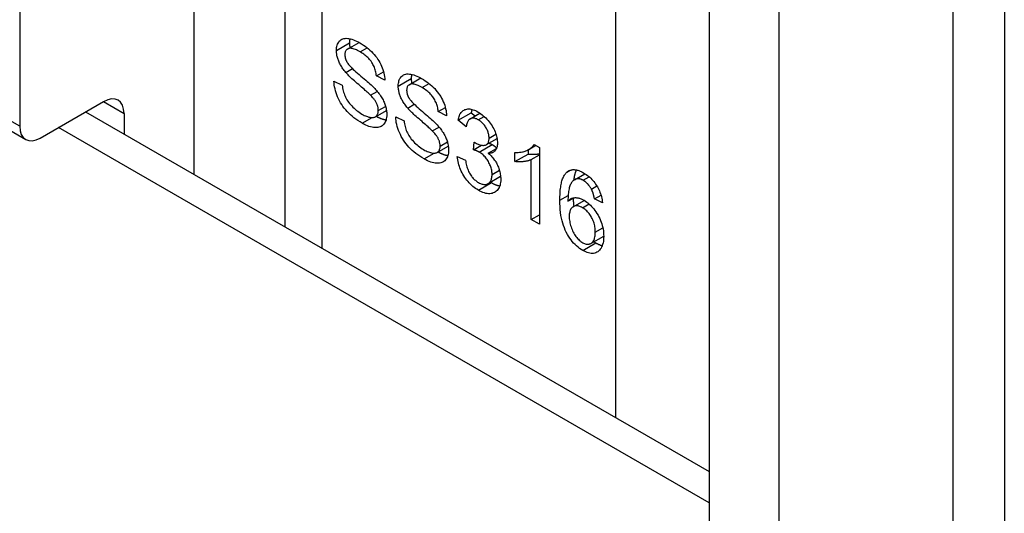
# Model space of a CAD drawing. Header units: inches. Extents: x 481 to 566.6, y 187.4 to 263.9.
# Tile 129 of 132: x 565.6 to 566.6, y 218.9 to 219.4. Entities that reach past the tile are written whole.
import ezdxf

# ---------------------------------------------------------------- set-up
doc = ezdxf.new("R2010")
doc.units = ezdxf.units.IN
doc.header["$MEASUREMENT"] = 0
doc.layers.add('Visible Edges(ANSI)', color=7, linetype='Continuous', lineweight=25)
doc.layers.add('Visible Tangent Edges(ANSI)', color=7, linetype='Continuous', lineweight=25)

msp = doc.modelspace()

# ---------------------------------------------------------------- linework, layer by layer
at = {"layer": 'Visible Edges(ANSI)'}
for p, q in [((565.8506, 220.1836), (565.8506, 219.1852)), ((565.5678, 220.0584), (565.5678, 219.2925)), ((566.618, 219.902), (566.618, 217.8608)), ((566.3032, 219.6338), (566.3032, 218.8679)), ((566.3774, 219.591), (566.3774, 218.8251)), ((565.9174, 219.375), (565.9298, 219.3821)), ((565.9156, 219.35), (565.9227, 219.3541)), ((565.9482, 219.3463), (565.9559, 219.3507)), ((565.903, 219.3408), (565.9118, 219.3366)), ((565.9572, 219.3419), (565.9482, 219.3463)), ((565.9833, 219.3369), (565.9957, 219.3441)), ((565.942, 219.3257), (565.9491, 219.3298)), ((565.5, 219.3212), (565.5742, 219.2783)), ((565.5897, 219.2799), (565.6572, 219.3189)), ((565.6381, 219.3078), (566.3032, 218.9239)), ((565.9472, 219.3027), (565.959, 219.3095)), ((565.9816, 219.312), (565.9886, 219.3161)), ((566.0142, 219.3082), (566.0218, 219.3126)), ((566.0231, 219.3038), (566.0142, 219.3082)), ((565.6792, 219.3062), (565.6792, 219.2842)), ((565.9689, 219.3027), (565.9777, 219.2985)), ((566.0354, 219.2989), (566.0493, 219.3069)), ((566.0441, 219.2921), (566.0354, 219.2989)), ((566.0482, 219.3005), (566.0586, 219.3065)), ((566.0493, 219.3069), (566.0535, 219.3036)), ((566.0079, 219.2876), (566.0151, 219.2917)), ((566.0517, 219.2674), (566.0526, 219.2756)), ((566.0656, 219.2729), (566.0769, 219.2794)), ((566.0132, 219.2646), (566.0249, 219.2714)), ((566.0517, 219.2674), (566.0602, 219.2723)), ((566.0676, 219.2637), (566.0763, 219.2687)), ((566.11, 219.2673), (566.11, 219.2629)), ((566.1108, 219.2678), (566.1183, 219.2722)), ((566.1165, 219.2732), (566.1221, 219.27)), ((566.1221, 219.27), (566.1221, 219.188)), ((566.0345, 219.2602), (566.0432, 219.2565)), ((566.096, 219.2548), (566.096, 219.2645)), ((566.096, 219.2548), (566.11, 219.2629)), ((566.1134, 219.2569), (566.1221, 219.2619)), ((566.1134, 219.193), (566.1134, 219.2569)), ((566.0673, 219.2314), (566.0807, 219.2391)), ((566.1596, 219.2355), (566.1706, 219.2419)), ((566.1615, 219.2363), (566.1709, 219.2417)), ((566.1775, 219.2255), (566.1834, 219.2288)), ((566.1526, 219.2125), (566.159, 219.2162)), ((566.1582, 219.2066), (566.1699, 219.2134)), ((566.1808, 219.2149), (566.1878, 219.2189)), ((566.1894, 219.2107), (566.1808, 219.2149)), ((566.1134, 219.193), (566.1221, 219.1981)), ((566.1221, 219.188), (566.1134, 219.193)), ((566.1771, 219.1674), (566.1907, 219.1752))]:
    msp.add_line(p, q, dxfattribs=at)
at = {"layer": 'Visible Edges(ANSI)', "flags": 128}
for points in [[(565.9056, 219.3736), (565.9057, 219.3751), (565.9058, 219.3765), (565.906, 219.3778), (565.9064, 219.3791), (565.9068, 219.3803), (565.9073, 219.3814), (565.908, 219.3824), (565.9087, 219.3834), (565.9095, 219.3842), (565.9104, 219.3849), (565.9113, 219.3855), (565.9124, 219.3859), (565.9136, 219.3862), (565.9148, 219.3864), (565.9161, 219.3865), (565.9176, 219.3864), (565.919, 219.3862), (565.9206, 219.3859), (565.9221, 219.3855), (565.9237, 219.3849), (565.9254, 219.3843), (565.9271, 219.3835), (565.9288, 219.3827), (565.9306, 219.3817)], [(565.92, 219.386), (565.92, 219.3858), (565.9199, 219.3857), (565.9199, 219.3855), (565.9199, 219.3853), (565.9198, 219.3851), (565.9198, 219.385), (565.9198, 219.3848), (565.9197, 219.3846), (565.9197, 219.3844), (565.9197, 219.3843), (565.9197, 219.3841), (565.9197, 219.3839), (565.9196, 219.3837), (565.9196, 219.3835), (565.9196, 219.3833), (565.9196, 219.3831), (565.9196, 219.383), (565.9196, 219.3828), (565.9196, 219.3826), (565.9196, 219.3824), (565.9195, 219.3822), (565.9195, 219.382), (565.9195, 219.3818), (565.9195, 219.3816)], [(565.9195, 219.3816), (565.9195, 219.3814), (565.9195, 219.3812), (565.9195, 219.381), (565.9196, 219.3807), (565.9196, 219.3805), (565.9196, 219.3803), (565.9196, 219.3801), (565.9196, 219.3799), (565.9196, 219.3797), (565.9196, 219.3795), (565.9196, 219.3793), (565.9197, 219.3791), (565.9197, 219.3789), (565.9197, 219.3786), (565.9197, 219.3784), (565.9198, 219.3782), (565.9198, 219.378), (565.9198, 219.3778), (565.9198, 219.3776), (565.9199, 219.3774), (565.9199, 219.3771), (565.92, 219.3769), (565.92, 219.3767), (565.92, 219.3765)], [(565.9306, 219.3817), (565.9325, 219.3805), (565.9344, 219.3793), (565.9362, 219.378), (565.938, 219.3767), (565.9397, 219.3753), (565.9413, 219.3738), (565.9429, 219.3723), (565.9445, 219.3707), (565.9459, 219.3691), (565.9473, 219.3675), (565.9486, 219.3658), (565.9498, 219.364), (565.9509, 219.3623), (565.9519, 219.3605), (565.9529, 219.3586), (565.9537, 219.3568), (565.9545, 219.3549), (565.9552, 219.353), (565.9557, 219.3511), (565.9562, 219.3493), (565.9566, 219.3474), (565.9569, 219.3456), (565.9571, 219.3437), (565.9572, 219.3419)], [(565.9156, 219.35), (565.9148, 219.351), (565.914, 219.352), (565.9133, 219.353), (565.9126, 219.354), (565.9119, 219.355), (565.9112, 219.356), (565.9106, 219.357), (565.91, 219.358), (565.9095, 219.359), (565.909, 219.36), (565.9085, 219.361), (565.9081, 219.362), (565.9077, 219.363), (565.9073, 219.364), (565.907, 219.3649), (565.9067, 219.3659), (565.9065, 219.3669), (565.9062, 219.3679), (565.906, 219.3688), (565.9059, 219.3698), (565.9058, 219.3707), (565.9057, 219.3717), (565.9056, 219.3726), (565.9056, 219.3736)], [(565.9309, 219.3719), (565.9296, 219.3727), (565.9282, 219.3734), (565.927, 219.374), (565.9258, 219.3745), (565.9247, 219.3749), (565.9236, 219.3753), (565.9226, 219.3755), (565.9216, 219.3757), (565.9208, 219.3758), (565.92, 219.3758), (565.9192, 219.3757), (565.9185, 219.3755), (565.9179, 219.3752), (565.9173, 219.3749), (565.9168, 219.3746), (565.9164, 219.3742), (565.9159, 219.3737), (565.9156, 219.3732), (565.9153, 219.3727), (565.9151, 219.3721), (565.9149, 219.3714), (565.9147, 219.3707), (565.9146, 219.3699), (565.9146, 219.3691)], [(565.9482, 219.3463), (565.9481, 219.3476), (565.9479, 219.3489), (565.9477, 219.3502), (565.9474, 219.3515), (565.9471, 219.3528), (565.9467, 219.354), (565.9462, 219.3552), (565.9458, 219.3564), (565.9452, 219.3575), (565.9446, 219.3586), (565.944, 219.3597), (565.9433, 219.3608), (565.9426, 219.3619), (565.9418, 219.3629), (565.941, 219.3639), (565.9401, 219.3649), (565.9391, 219.3659), (565.9381, 219.3668), (565.9371, 219.3677), (565.936, 219.3686), (565.9348, 219.3695), (565.9336, 219.3703), (565.9323, 219.3711), (565.9309, 219.3719)], [(565.9146, 219.3691), (565.9146, 219.3687), (565.9146, 219.3684), (565.9147, 219.368), (565.9147, 219.3676), (565.9147, 219.3673), (565.9148, 219.3669), (565.9149, 219.3665), (565.9149, 219.3662), (565.915, 219.3658), (565.9151, 219.3654), (565.9152, 219.365), (565.9153, 219.3647), (565.9154, 219.3643), (565.9156, 219.3639), (565.9157, 219.3636), (565.9158, 219.3632), (565.916, 219.3628), (565.9162, 219.3625), (565.9163, 219.3621), (565.9165, 219.3617), (565.9167, 219.3613), (565.9169, 219.361), (565.9171, 219.3606), (565.9174, 219.3602)], [(565.9174, 219.3602), (565.9179, 219.3595), (565.9185, 219.3586), (565.9193, 219.3577), (565.9202, 219.3567), (565.9212, 219.3557), (565.9223, 219.3545), (565.9235, 219.3533), (565.9249, 219.3521), (565.9264, 219.3507), (565.928, 219.3493), (565.9297, 219.3478), (565.9316, 219.3462), (565.9334, 219.3447), (565.9352, 219.3432), (565.9368, 219.3418), (565.9384, 219.3404), (565.9399, 219.3391), (565.9412, 219.3379), (565.9425, 219.3367), (565.9436, 219.3356), (565.9447, 219.3346), (565.9457, 219.3337), (565.9465, 219.3328), (565.9473, 219.3319)], [(565.942, 219.3257), (565.9415, 219.3262), (565.9409, 219.3268), (565.9401, 219.3275), (565.9393, 219.3282), (565.9384, 219.3291), (565.9374, 219.33), (565.9363, 219.3309), (565.9351, 219.332), (565.9338, 219.3331), (565.9324, 219.3343), (565.9309, 219.3356), (565.9294, 219.337), (565.9278, 219.3383), (565.9263, 219.3397), (565.9248, 219.3409), (565.9235, 219.3421), (565.9222, 219.3433), (565.921, 219.3444), (565.9199, 219.3455), (565.9189, 219.3465), (565.918, 219.3474), (565.9171, 219.3484), (565.9163, 219.3492), (565.9156, 219.35)], [(565.9332, 219.2957), (565.9308, 219.2971), (565.9285, 219.2986), (565.9264, 219.3001), (565.9243, 219.3016), (565.9223, 219.3032), (565.9205, 219.3049), (565.9187, 219.3065), (565.917, 219.3083), (565.9155, 219.31), (565.914, 219.3119), (565.9126, 219.3137), (565.9113, 219.3156), (565.91, 219.3176), (565.9089, 219.3196), (565.9079, 219.3217), (565.9069, 219.3238), (565.906, 219.326), (565.9053, 219.3281), (565.9046, 219.3303), (565.9041, 219.3324), (565.9036, 219.3345), (565.9033, 219.3366), (565.9031, 219.3387), (565.903, 219.3408)], [(565.9715, 219.3355), (565.9716, 219.337), (565.9717, 219.3384), (565.972, 219.3398), (565.9723, 219.3411), (565.9727, 219.3422), (565.9732, 219.3434), (565.9739, 219.3444), (565.9746, 219.3453), (565.9754, 219.3461), (565.9763, 219.3468), (565.9773, 219.3474), (565.9783, 219.3479), (565.9795, 219.3482), (565.9807, 219.3484), (565.9821, 219.3484), (565.9835, 219.3483), (565.985, 219.3481), (565.9865, 219.3478), (565.988, 219.3474), (565.9896, 219.3469), (565.9913, 219.3462), (565.993, 219.3455), (565.9947, 219.3446), (565.9965, 219.3436)], [(565.9859, 219.3479), (565.9859, 219.3478), (565.9858, 219.3476), (565.9858, 219.3474), (565.9858, 219.3473), (565.9857, 219.3471), (565.9857, 219.3469), (565.9857, 219.3467), (565.9857, 219.3466), (565.9856, 219.3464), (565.9856, 219.3462), (565.9856, 219.346), (565.9856, 219.3458), (565.9855, 219.3457), (565.9855, 219.3455), (565.9855, 219.3453), (565.9855, 219.3451), (565.9855, 219.3449), (565.9855, 219.3447), (565.9855, 219.3445), (565.9855, 219.3443), (565.9855, 219.3441), (565.9855, 219.3439), (565.9855, 219.3437), (565.9855, 219.3435)], [(565.9855, 219.3435), (565.9855, 219.3433), (565.9855, 219.3431), (565.9855, 219.3429), (565.9855, 219.3427), (565.9855, 219.3425), (565.9855, 219.3423), (565.9855, 219.3421), (565.9855, 219.3419), (565.9855, 219.3416), (565.9855, 219.3414), (565.9856, 219.3412), (565.9856, 219.341), (565.9856, 219.3408), (565.9856, 219.3406), (565.9856, 219.3404), (565.9857, 219.3402), (565.9857, 219.3399), (565.9857, 219.3397), (565.9858, 219.3395), (565.9858, 219.3393), (565.9858, 219.3391), (565.9859, 219.3389), (565.9859, 219.3387), (565.9859, 219.3384)], [(565.9965, 219.3436), (565.9984, 219.3425), (566.0003, 219.3412), (566.0021, 219.3399), (566.0039, 219.3386), (566.0056, 219.3372), (566.0072, 219.3358), (566.0088, 219.3342), (566.0104, 219.3327), (566.0118, 219.3311), (566.0132, 219.3294), (566.0145, 219.3277), (566.0157, 219.326), (566.0168, 219.3242), (566.0178, 219.3224), (566.0188, 219.3206), (566.0196, 219.3187), (566.0204, 219.3168), (566.0211, 219.3149), (566.0217, 219.3131), (566.0221, 219.3112), (566.0225, 219.3094), (566.0228, 219.3075), (566.023, 219.3057), (566.0231, 219.3038)], [(565.9118, 219.3366), (565.912, 219.3349), (565.9122, 219.3334), (565.9125, 219.3318), (565.9129, 219.3303), (565.9133, 219.3289), (565.9137, 219.3275), (565.9142, 219.3261), (565.9148, 219.3248), (565.9154, 219.3235), (565.9161, 219.3222), (565.9168, 219.3208), (565.9177, 219.3195), (565.9186, 219.3182), (565.9196, 219.3169), (565.9207, 219.3156), (565.9219, 219.3143), (565.9231, 219.313), (565.9244, 219.3118), (565.9257, 219.3107), (565.927, 219.3095), (565.9284, 219.3085), (565.9298, 219.3075), (565.9312, 219.3065), (565.9327, 219.3056)], [(565.9473, 219.3319), (565.9483, 219.3308), (565.9492, 219.3297), (565.9502, 219.3285), (565.951, 219.3274), (565.9518, 219.3263), (565.9526, 219.3251), (565.9534, 219.324), (565.954, 219.3229), (565.9547, 219.3217), (565.9553, 219.3206), (565.9558, 219.3195), (565.9564, 219.3184), (565.9568, 219.3172), (565.9573, 219.3161), (565.9576, 219.315), (565.958, 219.3139), (565.9583, 219.3128), (565.9586, 219.3117), (565.9588, 219.3106), (565.959, 219.3095), (565.9591, 219.3084), (565.9592, 219.3073), (565.9593, 219.3062), (565.9593, 219.3051)], [(565.9816, 219.312), (565.9807, 219.313), (565.9799, 219.314), (565.9792, 219.315), (565.9785, 219.316), (565.9778, 219.3169), (565.9771, 219.3179), (565.9765, 219.3189), (565.976, 219.3199), (565.9754, 219.3209), (565.9749, 219.3219), (565.9744, 219.3229), (565.974, 219.3239), (565.9736, 219.3249), (565.9733, 219.3259), (565.9729, 219.3269), (565.9726, 219.3279), (565.9724, 219.3288), (565.9722, 219.3298), (565.972, 219.3308), (565.9718, 219.3317), (565.9717, 219.3327), (565.9716, 219.3336), (565.9715, 219.3346), (565.9715, 219.3355)], [(565.9969, 219.3339), (565.9955, 219.3347), (565.9942, 219.3353), (565.9929, 219.3359), (565.9917, 219.3365), (565.9906, 219.3369), (565.9895, 219.3372), (565.9885, 219.3375), (565.9876, 219.3376), (565.9867, 219.3377), (565.9859, 219.3377), (565.9851, 219.3376), (565.9844, 219.3374), (565.9838, 219.3372), (565.9832, 219.3369), (565.9827, 219.3365), (565.9823, 219.3361), (565.9819, 219.3357), (565.9815, 219.3352), (565.9812, 219.3346), (565.981, 219.334), (565.9808, 219.3333), (565.9806, 219.3326), (565.9806, 219.3319), (565.9805, 219.331)], [(565.9805, 219.331), (565.9805, 219.3307), (565.9806, 219.3303), (565.9806, 219.3299), (565.9806, 219.3296), (565.9807, 219.3292), (565.9807, 219.3288), (565.9808, 219.3285), (565.9808, 219.3281), (565.9809, 219.3277), (565.981, 219.3274), (565.9811, 219.327), (565.9812, 219.3266), (565.9813, 219.3262), (565.9815, 219.3259), (565.9816, 219.3255), (565.9818, 219.3251), (565.9819, 219.3248), (565.9821, 219.3244), (565.9823, 219.324), (565.9824, 219.3237), (565.9826, 219.3233), (565.9828, 219.3229), (565.9831, 219.3225), (565.9833, 219.3222)], [(566.0142, 219.3082), (566.014, 219.3096), (566.0138, 219.3109), (566.0136, 219.3122), (566.0133, 219.3135), (566.013, 219.3147), (566.0126, 219.3159), (566.0122, 219.3171), (566.0117, 219.3183), (566.0111, 219.3195), (566.0106, 219.3206), (566.0099, 219.3217), (566.0093, 219.3228), (566.0085, 219.3238), (566.0077, 219.3248), (566.0069, 219.3259), (566.006, 219.3268), (566.0051, 219.3278), (566.0041, 219.3287), (566.003, 219.3296), (566.0019, 219.3305), (566.0007, 219.3314), (565.9995, 219.3323), (565.9982, 219.3331), (565.9969, 219.3339)], [(565.9503, 219.3094), (565.9503, 219.31), (565.9502, 219.3106), (565.9502, 219.3113), (565.9501, 219.3119), (565.95, 219.3126), (565.9498, 219.3132), (565.9496, 219.3139), (565.9494, 219.3146), (565.9492, 219.3152), (565.949, 219.3159), (565.9487, 219.3165), (565.9484, 219.3172), (565.948, 219.3178), (565.9477, 219.3185), (565.9473, 219.3192), (565.9468, 219.3199), (565.9463, 219.3206), (565.9458, 219.3213), (565.9453, 219.322), (565.9447, 219.3227), (565.9441, 219.3234), (565.9434, 219.3242), (565.9427, 219.3249), (565.942, 219.3257)], [(565.9833, 219.3222), (565.9838, 219.3214), (565.9844, 219.3206), (565.9852, 219.3197), (565.9861, 219.3187), (565.9871, 219.3176), (565.9882, 219.3165), (565.9895, 219.3153), (565.9908, 219.314), (565.9923, 219.3127), (565.9939, 219.3112), (565.9956, 219.3098), (565.9975, 219.3082), (565.9993, 219.3066), (566.0011, 219.3051), (566.0028, 219.3037), (566.0043, 219.3023), (566.0058, 219.301), (566.0071, 219.2998), (566.0084, 219.2987), (566.0096, 219.2976), (566.0106, 219.2965), (566.0116, 219.2956), (566.0124, 219.2947), (566.0132, 219.2939)], [(565.9327, 219.3056), (565.934, 219.3049), (565.9353, 219.3042), (565.9366, 219.3037), (565.9378, 219.3032), (565.9389, 219.3028), (565.94, 219.3024), (565.9411, 219.3022), (565.9422, 219.302), (565.9432, 219.3019), (565.9441, 219.3019), (565.945, 219.302), (565.9458, 219.3021), (565.9465, 219.3023), (565.9472, 219.3026), (565.9478, 219.303), (565.9483, 219.3035), (565.9488, 219.304), (565.9492, 219.3046), (565.9495, 219.3053), (565.9498, 219.306), (565.95, 219.3068), (565.9502, 219.3076), (565.9503, 219.3084), (565.9503, 219.3094)], [(566.0079, 219.2876), (566.0074, 219.2881), (566.0068, 219.2887), (566.0061, 219.2894), (566.0052, 219.2902), (566.0043, 219.291), (566.0033, 219.2919), (566.0022, 219.2929), (566.001, 219.2939), (565.9997, 219.2951), (565.9983, 219.2963), (565.9969, 219.2976), (565.9953, 219.2989), (565.9937, 219.3003), (565.9922, 219.3016), (565.9907, 219.3029), (565.9894, 219.3041), (565.9881, 219.3052), (565.987, 219.3064), (565.9859, 219.3074), (565.9848, 219.3084), (565.9839, 219.3094), (565.983, 219.3103), (565.9823, 219.3112), (565.9816, 219.312)], [(566.0354, 219.2989), (566.0357, 219.3003), (566.036, 219.3017), (566.0365, 219.303), (566.0369, 219.3042), (566.0374, 219.3053), (566.038, 219.3063), (566.0387, 219.3072), (566.0393, 219.308), (566.0401, 219.3087), (566.0409, 219.3094), (566.0417, 219.3099), (566.0426, 219.3103), (566.0436, 219.3106), (566.0446, 219.3109), (566.0456, 219.311), (566.0467, 219.311), (566.0478, 219.311), (566.049, 219.3108), (566.0502, 219.3105), (566.0514, 219.3102), (566.0527, 219.3097), (566.054, 219.3092), (566.0553, 219.3085), (566.0567, 219.3077)], [(566.0502, 219.3105), (566.0502, 219.3104), (566.0501, 219.3103), (566.0501, 219.3101), (566.05, 219.31), (566.05, 219.3098), (566.0499, 219.3097), (566.0499, 219.3095), (566.0499, 219.3094), (566.0498, 219.3092), (566.0498, 219.3091), (566.0498, 219.309), (566.0497, 219.3088), (566.0497, 219.3086), (566.0496, 219.3085), (566.0496, 219.3083), (566.0496, 219.3082), (566.0495, 219.308), (566.0495, 219.3079), (566.0495, 219.3077), (566.0494, 219.3076), (566.0494, 219.3074), (566.0494, 219.3072), (566.0493, 219.3071), (566.0493, 219.3069)], [(566.0567, 219.3077), (566.0581, 219.3069), (566.0595, 219.3059), (566.0609, 219.3049), (566.0622, 219.3038), (566.0635, 219.3027), (566.0648, 219.3014), (566.0661, 219.3001), (566.0673, 219.2987), (566.0685, 219.2973), (566.0696, 219.2958), (566.0707, 219.2944), (566.0716, 219.2929), (566.0725, 219.2913), (566.0734, 219.2898), (566.0741, 219.2882), (566.0748, 219.2866), (566.0754, 219.285), (566.0759, 219.2834), (566.0764, 219.2819), (566.0767, 219.2804), (566.077, 219.2789), (566.0772, 219.2775), (566.0773, 219.276), (566.0774, 219.2746)], [(565.9593, 219.3051), (565.9592, 219.3035), (565.9591, 219.302), (565.9588, 219.3006), (565.9585, 219.2992), (565.958, 219.298), (565.9575, 219.2968), (565.9568, 219.2957), (565.9561, 219.2947), (565.9552, 219.2938), (565.9543, 219.293), (565.9532, 219.2923), (565.9521, 219.2918), (565.9509, 219.2914), (565.9496, 219.2912), (565.9482, 219.2911), (565.9468, 219.2911), (565.9452, 219.2912), (565.9436, 219.2915), (565.942, 219.2919), (565.9403, 219.2924), (565.9386, 219.293), (565.9368, 219.2938), (565.935, 219.2947), (565.9332, 219.2957)], [(565.9481, 219.3032), (565.9486, 219.3029), (565.949, 219.3027), (565.9495, 219.3024), (565.95, 219.3022), (565.9504, 219.302), (565.9509, 219.3018), (565.9513, 219.3016), (565.9518, 219.3014), (565.9522, 219.3012), (565.9527, 219.301), (565.9531, 219.3008), (565.9535, 219.3007), (565.954, 219.3005), (565.9544, 219.3004), (565.9548, 219.3002), (565.9552, 219.3001), (565.9557, 219.3), (565.9561, 219.2999), (565.9565, 219.2998), (565.9569, 219.2997), (565.9573, 219.2996), (565.9577, 219.2995), (565.9581, 219.2994), (565.9585, 219.2993)], [(565.9991, 219.2577), (565.9967, 219.2591), (565.9944, 219.2605), (565.9923, 219.262), (565.9902, 219.2636), (565.9883, 219.2652), (565.9864, 219.2668), (565.9846, 219.2685), (565.983, 219.2702), (565.9814, 219.272), (565.9799, 219.2738), (565.9785, 219.2757), (565.9772, 219.2776), (565.976, 219.2796), (565.9748, 219.2816), (565.9738, 219.2837), (565.9728, 219.2858), (565.9719, 219.2879), (565.9712, 219.2901), (565.9705, 219.2922), (565.97, 219.2943), (565.9695, 219.2964), (565.9692, 219.2985), (565.969, 219.3006), (565.9689, 219.3027)], [(565.9777, 219.2985), (565.9779, 219.2969), (565.9782, 219.2953), (565.9784, 219.2938), (565.9788, 219.2923), (565.9792, 219.2908), (565.9796, 219.2894), (565.9801, 219.2881), (565.9807, 219.2867), (565.9813, 219.2854), (565.982, 219.2841), (565.9827, 219.2828), (565.9836, 219.2815), (565.9845, 219.2802), (565.9855, 219.2789), (565.9866, 219.2776), (565.9878, 219.2763), (565.989, 219.275), (565.9903, 219.2738), (565.9916, 219.2726), (565.9929, 219.2715), (565.9943, 219.2704), (565.9957, 219.2694), (565.9972, 219.2685), (565.9986, 219.2676)], [(566.0568, 219.2994), (566.056, 219.2999), (566.0552, 219.3003), (566.0544, 219.3006), (566.0537, 219.3009), (566.0529, 219.3011), (566.0522, 219.3012), (566.0515, 219.3013), (566.0508, 219.3013), (566.0502, 219.3012), (566.0496, 219.3011), (566.049, 219.3009), (566.0484, 219.3006), (566.0479, 219.3003), (566.0474, 219.2999), (566.0469, 219.2994), (566.0464, 219.2989), (566.046, 219.2983), (566.0456, 219.2976), (566.0453, 219.2969), (566.045, 219.2961), (566.0447, 219.2952), (566.0445, 219.2942), (566.0443, 219.2932), (566.0441, 219.2921)], [(566.0684, 219.28), (566.0684, 219.2809), (566.0683, 219.2818), (566.0682, 219.2827), (566.0681, 219.2837), (566.0679, 219.2846), (566.0676, 219.2855), (566.0673, 219.2864), (566.067, 219.2873), (566.0666, 219.2883), (566.0662, 219.2892), (566.0657, 219.2901), (566.0652, 219.291), (566.0647, 219.2919), (566.0641, 219.2928), (566.0635, 219.2936), (566.0628, 219.2944), (566.0622, 219.2951), (566.0615, 219.2958), (566.0608, 219.2965), (566.0601, 219.2972), (566.0593, 219.2978), (566.0585, 219.2984), (566.0577, 219.2989), (566.0568, 219.2994)], [(566.0162, 219.2713), (566.0162, 219.2719), (566.0162, 219.2726), (566.0161, 219.2732), (566.016, 219.2739), (566.0159, 219.2745), (566.0157, 219.2752), (566.0156, 219.2758), (566.0154, 219.2765), (566.0151, 219.2772), (566.0149, 219.2778), (566.0146, 219.2785), (566.0143, 219.2791), (566.014, 219.2798), (566.0136, 219.2805), (566.0132, 219.2811), (566.0127, 219.2818), (566.0123, 219.2825), (566.0117, 219.2832), (566.0112, 219.2839), (566.0106, 219.2847), (566.01, 219.2854), (566.0093, 219.2861), (566.0086, 219.2869), (566.0079, 219.2876)], [(566.0132, 219.2939), (566.0142, 219.2928), (566.0152, 219.2916), (566.0161, 219.2905), (566.0169, 219.2893), (566.0178, 219.2882), (566.0185, 219.2871), (566.0193, 219.2859), (566.02, 219.2848), (566.0206, 219.2837), (566.0212, 219.2826), (566.0218, 219.2814), (566.0223, 219.2803), (566.0227, 219.2792), (566.0232, 219.2781), (566.0236, 219.277), (566.0239, 219.2758), (566.0242, 219.2747), (566.0245, 219.2736), (566.0247, 219.2725), (566.0249, 219.2714), (566.025, 219.2703), (566.0251, 219.2692), (566.0252, 219.2681), (566.0252, 219.267)], [(566.0526, 219.2756), (566.0527, 219.2756), (566.0527, 219.2755), (566.0528, 219.2755), (566.0529, 219.2754), (566.053, 219.2754), (566.053, 219.2753), (566.0531, 219.2753), (566.0532, 219.2752), (566.0532, 219.2752), (566.0533, 219.2751), (566.0533, 219.2751), (566.0534, 219.2751), (566.0535, 219.275), (566.0535, 219.275), (566.0536, 219.275), (566.0536, 219.2749), (566.0537, 219.2749), (566.0537, 219.2749), (566.0538, 219.2748), (566.0538, 219.2748), (566.0539, 219.2748), (566.0539, 219.2747), (566.054, 219.2747), (566.054, 219.2747)], [(566.054, 219.2747), (566.0549, 219.2742), (566.0558, 219.2737), (566.0567, 219.2733), (566.0576, 219.273), (566.0584, 219.2727), (566.0593, 219.2725), (566.0601, 219.2723), (566.0609, 219.2722), (566.0617, 219.2721), (566.0625, 219.2721), (566.0632, 219.2722), (566.064, 219.2723), (566.0647, 219.2725), (566.0653, 219.2727), (566.0659, 219.2731), (566.0665, 219.2735), (566.0669, 219.274), (566.0673, 219.2746), (566.0677, 219.2753), (566.0679, 219.2761), (566.0682, 219.2769), (566.0683, 219.2779), (566.0684, 219.2789), (566.0684, 219.28)], [(565.9986, 219.2676), (566, 219.2668), (566.0012, 219.2662), (566.0025, 219.2656), (566.0037, 219.2651), (566.0048, 219.2647), (566.006, 219.2644), (566.0071, 219.2641), (566.0081, 219.2639), (566.0091, 219.2638), (566.01, 219.2638), (566.0109, 219.2639), (566.0117, 219.264), (566.0124, 219.2643), (566.0131, 219.2646), (566.0137, 219.265), (566.0142, 219.2655), (566.0147, 219.266), (566.0151, 219.2666), (566.0154, 219.2672), (566.0157, 219.2679), (566.0159, 219.2687), (566.0161, 219.2695), (566.0162, 219.2704), (566.0162, 219.2713)], [(566.0252, 219.267), (566.0252, 219.2654), (566.025, 219.2639), (566.0248, 219.2625), (566.0244, 219.2612), (566.0239, 219.2599), (566.0234, 219.2587), (566.0227, 219.2576), (566.022, 219.2566), (566.0211, 219.2557), (566.0202, 219.2549), (566.0192, 219.2543), (566.018, 219.2538), (566.0168, 219.2534), (566.0155, 219.2531), (566.0142, 219.253), (566.0127, 219.253), (566.0111, 219.2532), (566.0096, 219.2534), (566.0079, 219.2538), (566.0062, 219.2543), (566.0045, 219.255), (566.0028, 219.2557), (566.0009, 219.2566), (565.9991, 219.2577)], [(566.014, 219.2651), (566.0145, 219.2649), (566.015, 219.2646), (566.0154, 219.2644), (566.0159, 219.2642), (566.0163, 219.2639), (566.0168, 219.2637), (566.0172, 219.2635), (566.0177, 219.2633), (566.0181, 219.2631), (566.0186, 219.263), (566.019, 219.2628), (566.0194, 219.2626), (566.0199, 219.2625), (566.0203, 219.2623), (566.0207, 219.2622), (566.0212, 219.262), (566.0216, 219.2619), (566.022, 219.2618), (566.0224, 219.2617), (566.0228, 219.2616), (566.0232, 219.2615), (566.0236, 219.2614), (566.024, 219.2614), (566.0244, 219.2613)], [(566.0578, 219.265), (566.0576, 219.2651), (566.0574, 219.2652), (566.0571, 219.2653), (566.0569, 219.2654), (566.0567, 219.2656), (566.0565, 219.2657), (566.0562, 219.2658), (566.056, 219.2659), (566.0558, 219.266), (566.0555, 219.2661), (566.0553, 219.2662), (566.055, 219.2663), (566.0548, 219.2664), (566.0545, 219.2665), (566.0542, 219.2666), (566.054, 219.2667), (566.0537, 219.2668), (566.0534, 219.2669), (566.0531, 219.2669), (566.0529, 219.267), (566.0526, 219.2671), (566.0523, 219.2672), (566.052, 219.2673), (566.0517, 219.2674)], [(566.0774, 219.2746), (566.0774, 219.2738), (566.0773, 219.2729), (566.0772, 219.2721), (566.0771, 219.2714), (566.077, 219.2706), (566.0768, 219.2699), (566.0765, 219.2693), (566.0763, 219.2686), (566.076, 219.268), (566.0757, 219.2674), (566.0753, 219.2669), (566.0749, 219.2664), (566.0745, 219.2659), (566.074, 219.2655), (566.0736, 219.2651), (566.073, 219.2648), (566.0725, 219.2645), (566.0719, 219.2643), (566.0713, 219.2641), (566.0706, 219.2639), (566.0699, 219.2638), (566.0692, 219.2637), (566.0684, 219.2637), (566.0676, 219.2637)], [(566.0685, 219.2745), (566.0686, 219.2744), (566.0688, 219.2744), (566.0689, 219.2743), (566.0691, 219.2743), (566.0692, 219.2742), (566.0693, 219.2742), (566.0695, 219.2741), (566.0696, 219.274), (566.0698, 219.274), (566.0699, 219.2739), (566.07, 219.2739), (566.0702, 219.2738), (566.0703, 219.2737), (566.0704, 219.2737), (566.0706, 219.2736), (566.0707, 219.2735), (566.0708, 219.2735), (566.071, 219.2734), (566.0711, 219.2734), (566.0712, 219.2733), (566.0713, 219.2732), (566.0714, 219.2732), (566.0716, 219.2731), (566.0717, 219.273)], [(566.0717, 219.273), (566.0719, 219.2729), (566.0721, 219.2728), (566.0723, 219.2726), (566.0726, 219.2725), (566.0728, 219.2724), (566.073, 219.2722), (566.0732, 219.2721), (566.0734, 219.2719), (566.0736, 219.2718), (566.0738, 219.2716), (566.074, 219.2715), (566.0742, 219.2713), (566.0744, 219.2712), (566.0746, 219.271), (566.0748, 219.2709), (566.075, 219.2707), (566.0752, 219.2705), (566.0754, 219.2704), (566.0756, 219.2702), (566.0758, 219.27), (566.076, 219.2699), (566.0762, 219.2697), (566.0764, 219.2695), (566.0766, 219.2693)], [(566.096, 219.2645), (566.0972, 219.2645), (566.0984, 219.2645), (566.0996, 219.2646), (566.1007, 219.2647), (566.1018, 219.2648), (566.1028, 219.265), (566.1039, 219.2652), (566.1049, 219.2654), (566.1059, 219.2657), (566.1069, 219.266), (566.1078, 219.2664), (566.1088, 219.2668), (566.1096, 219.2672), (566.1105, 219.2676), (566.1113, 219.2681), (566.112, 219.2686), (566.1127, 219.2691), (566.1134, 219.2696), (566.114, 219.2702), (566.1146, 219.2707), (566.1151, 219.2713), (566.1156, 219.2719), (566.1161, 219.2726), (566.1165, 219.2732)], [(566.057, 219.2242), (566.0555, 219.2252), (566.054, 219.2261), (566.0525, 219.2272), (566.0511, 219.2283), (566.0498, 219.2295), (566.0485, 219.2307), (566.0472, 219.2321), (566.046, 219.2334), (566.0448, 219.2349), (566.0437, 219.2364), (566.0426, 219.2379), (566.0415, 219.2396), (566.0406, 219.2412), (566.0396, 219.2429), (566.0388, 219.2446), (566.038, 219.2463), (566.0373, 219.248), (566.0367, 219.2497), (566.0362, 219.2514), (566.0357, 219.2532), (566.0353, 219.2549), (566.035, 219.2567), (566.0347, 219.2584), (566.0345, 219.2602)], [(566.0432, 219.2565), (566.0435, 219.255), (566.0438, 219.2535), (566.0441, 219.252), (566.0445, 219.2507), (566.0448, 219.2493), (566.0452, 219.248), (566.0457, 219.2468), (566.0461, 219.2456), (566.0466, 219.2444), (566.0472, 219.2433), (566.0477, 219.2423), (566.0483, 219.2413), (566.0489, 219.2403), (566.0495, 219.2394), (566.0502, 219.2386), (566.0509, 219.2377), (566.0516, 219.2369), (566.0523, 219.2362), (566.053, 219.2355), (566.0538, 219.2348), (566.0546, 219.2341), (566.0554, 219.2335), (566.0562, 219.233), (566.0571, 219.2325)], [(566.0716, 219.2411), (566.0716, 219.2423), (566.0715, 219.2434), (566.0714, 219.2446), (566.0712, 219.2457), (566.0709, 219.2468), (566.0706, 219.248), (566.0703, 219.2491), (566.0699, 219.2503), (566.0694, 219.2514), (566.0689, 219.2525), (566.0683, 219.2536), (566.0677, 219.2548), (566.067, 219.2559), (566.0663, 219.2569), (566.0656, 219.2579), (566.0649, 219.2589), (566.0641, 219.2598), (566.0633, 219.2607), (566.0624, 219.2615), (566.0616, 219.2623), (566.0607, 219.263), (566.0597, 219.2637), (566.0588, 219.2644), (566.0578, 219.265)], [(566.0676, 219.2637), (566.0687, 219.2628), (566.0697, 219.2619), (566.0706, 219.2609), (566.0715, 219.2599), (566.0724, 219.2589), (566.0732, 219.2579), (566.074, 219.2568), (566.0748, 219.2558), (566.0755, 219.2546), (566.0762, 219.2535), (566.0768, 219.2523), (566.0774, 219.2511), (566.0779, 219.2499), (566.0784, 219.2487), (566.0789, 219.2475), (566.0793, 219.2462), (566.0797, 219.245), (566.08, 219.2437), (566.0802, 219.2425), (566.0804, 219.2412), (566.0806, 219.2399), (566.0807, 219.2386), (566.0808, 219.2373), (566.0808, 219.236)], [(566.1134, 219.2569), (566.1129, 219.2566), (566.1123, 219.2564), (566.1117, 219.2562), (566.1111, 219.2559), (566.1104, 219.2557), (566.1098, 219.2556), (566.1091, 219.2554), (566.1083, 219.2552), (566.1076, 219.2551), (566.1068, 219.255), (566.106, 219.2549), (566.1052, 219.2548), (566.1043, 219.2547), (566.1035, 219.2546), (566.1027, 219.2546), (566.1019, 219.2545), (566.1011, 219.2545), (566.1003, 219.2545), (566.0996, 219.2545), (566.0988, 219.2546), (566.0981, 219.2546), (566.0974, 219.2547), (566.0967, 219.2548), (566.096, 219.2548)], [(566.11, 219.2629), (566.1104, 219.2628), (566.1108, 219.2628), (566.1113, 219.2627), (566.1118, 219.2627), (566.1122, 219.2626), (566.1127, 219.2626), (566.1132, 219.2626), (566.1137, 219.2626), (566.1142, 219.2626), (566.1147, 219.2626), (566.1152, 219.2626), (566.1157, 219.2626), (566.1162, 219.2626), (566.1167, 219.2626), (566.1173, 219.2627), (566.1178, 219.2627), (566.1184, 219.2627), (566.1189, 219.2628), (566.1195, 219.2628), (566.12, 219.2629), (566.1205, 219.263), (566.1211, 219.2631), (566.1216, 219.2631), (566.1221, 219.2632)], [(566.1515, 219.2436), (566.1521, 219.2441), (566.1527, 219.2445), (566.1533, 219.2448), (566.1539, 219.2452), (566.1545, 219.2454), (566.1551, 219.2457), (566.1558, 219.2458), (566.1564, 219.246), (566.1571, 219.2461), (566.1578, 219.2462), (566.1585, 219.2462), (566.1593, 219.2462), (566.16, 219.2461), (566.1608, 219.246), (566.1616, 219.2459), (566.1624, 219.2457), (566.1632, 219.2455), (566.164, 219.2452), (566.1649, 219.2449), (566.1657, 219.2445), (566.1666, 219.2441), (566.1675, 219.2437), (566.1684, 219.2432), (566.1693, 219.2427)], [(566.1614, 219.2459), (566.1613, 219.2455), (566.1611, 219.2452), (566.161, 219.2448), (566.1608, 219.2444), (566.1607, 219.244), (566.1605, 219.2436), (566.1604, 219.2432), (566.1603, 219.2427), (566.1601, 219.2423), (566.16, 219.2419), (566.1599, 219.2414), (566.1598, 219.241), (566.1596, 219.2405), (566.1595, 219.24), (566.1594, 219.2396), (566.1593, 219.2391), (566.1592, 219.2386), (566.1591, 219.2381), (566.159, 219.2376), (566.1589, 219.2371), (566.1589, 219.2365), (566.1588, 219.236), (566.1587, 219.2354), (566.1586, 219.2349)], [(566.0808, 219.236), (566.0808, 219.2343), (566.0806, 219.2326), (566.0804, 219.2311), (566.0801, 219.2297), (566.0797, 219.2284), (566.0791, 219.2271), (566.0785, 219.226), (566.0778, 219.225), (566.077, 219.224), (566.0761, 219.2232), (566.0751, 219.2224), (566.0741, 219.2218), (566.0729, 219.2213), (566.0717, 219.2209), (566.0705, 219.2206), (566.0692, 219.2205), (566.0678, 219.2205), (566.0664, 219.2206), (566.065, 219.2209), (566.0635, 219.2213), (566.0619, 219.2218), (566.0603, 219.2225), (566.0587, 219.2233), (566.057, 219.2242)], [(566.0571, 219.2325), (566.0581, 219.2319), (566.0591, 219.2315), (566.06, 219.2311), (566.0609, 219.2308), (566.0618, 219.2306), (566.0627, 219.2304), (566.0636, 219.2304), (566.0644, 219.2304), (566.0652, 219.2305), (566.066, 219.2307), (566.0667, 219.231), (566.0674, 219.2314), (566.0681, 219.2319), (566.0687, 219.2324), (566.0693, 219.233), (566.0697, 219.2336), (566.0702, 219.2343), (566.0706, 219.2351), (566.0709, 219.2359), (566.0711, 219.2368), (566.0714, 219.2378), (566.0715, 219.2388), (566.0716, 219.2399), (566.0716, 219.2411)], [(566.1439, 219.2136), (566.144, 219.2156), (566.144, 219.2174), (566.1441, 219.2193), (566.1442, 219.221), (566.1443, 219.2227), (566.1444, 219.2244), (566.1446, 219.2259), (566.1448, 219.2275), (566.145, 219.2289), (566.1453, 219.2303), (566.1455, 219.2317), (566.1458, 219.2329), (566.1462, 219.2342), (566.1465, 219.2353), (566.1469, 219.2364), (566.1473, 219.2375), (566.1478, 219.2384), (566.1482, 219.2394), (566.1487, 219.2402), (566.1492, 219.241), (566.1498, 219.2418), (566.1503, 219.2425), (566.1509, 219.2431), (566.1515, 219.2436)], [(566.1615, 219.2363), (566.1608, 219.2361), (566.1602, 219.2359), (566.1596, 219.2355), (566.159, 219.2352), (566.1584, 219.2347), (566.1578, 219.2342), (566.1573, 219.2337), (566.1568, 219.233), (566.1563, 219.2324), (566.1559, 219.2316), (566.1555, 219.2308), (566.155, 219.23), (566.1547, 219.229), (566.1543, 219.228), (566.154, 219.2269), (566.1537, 219.2257), (566.1535, 219.2244), (566.1532, 219.223), (566.153, 219.2215), (566.1529, 219.2199), (566.1528, 219.2182), (566.1527, 219.2164), (566.1526, 219.2145), (566.1526, 219.2125)], [(566.1688, 219.2348), (566.1684, 219.235), (566.1681, 219.2352), (566.1678, 219.2354), (566.1674, 219.2355), (566.1671, 219.2357), (566.1668, 219.2358), (566.1665, 219.2359), (566.1661, 219.236), (566.1658, 219.2361), (566.1655, 219.2362), (566.1652, 219.2363), (566.1649, 219.2364), (566.1646, 219.2364), (566.1643, 219.2365), (566.164, 219.2365), (566.1637, 219.2365), (566.1634, 219.2366), (566.1631, 219.2366), (566.1629, 219.2365), (566.1626, 219.2365), (566.1623, 219.2365), (566.162, 219.2364), (566.1618, 219.2364), (566.1615, 219.2363)], [(566.1775, 219.2255), (566.1772, 219.226), (566.1769, 219.2265), (566.1766, 219.227), (566.1763, 219.2275), (566.176, 219.228), (566.1756, 219.2284), (566.1753, 219.2289), (566.175, 219.2293), (566.1746, 219.2298), (566.1743, 219.2302), (566.1739, 219.2306), (566.1736, 219.231), (566.1732, 219.2314), (566.1728, 219.2317), (566.1724, 219.2321), (566.1721, 219.2324), (566.1717, 219.2328), (566.1713, 219.2331), (566.1709, 219.2334), (566.1705, 219.2337), (566.1701, 219.234), (566.1696, 219.2343), (566.1692, 219.2345), (566.1688, 219.2348)], [(566.1693, 219.2427), (566.1707, 219.2419), (566.172, 219.241), (566.1733, 219.2401), (566.1746, 219.2391), (566.1758, 219.238), (566.1769, 219.237), (566.178, 219.2358), (566.1791, 219.2346), (566.1802, 219.2334), (566.1812, 219.2321), (566.1821, 219.2308), (566.183, 219.2294), (566.1839, 219.228), (566.1847, 219.2265), (566.1854, 219.225), (566.1861, 219.2235), (566.1867, 219.222), (566.1873, 219.2205), (566.1878, 219.2189), (566.1882, 219.2173), (566.1886, 219.2157), (566.189, 219.2141), (566.1892, 219.2124), (566.1894, 219.2107)], [(566.0699, 219.2329), (566.07, 219.2328), (566.07, 219.2328), (566.07, 219.2328), (566.0701, 219.2328), (566.0701, 219.2327), (566.0702, 219.2327), (566.0702, 219.2327), (566.0703, 219.2327), (566.0703, 219.2326), (566.0703, 219.2326), (566.0704, 219.2326), (566.0704, 219.2326), (566.0705, 219.2325), (566.0705, 219.2325), (566.0706, 219.2325), (566.0706, 219.2325), (566.0706, 219.2324), (566.0707, 219.2324), (566.0707, 219.2324), (566.0708, 219.2324), (566.0708, 219.2323), (566.0708, 219.2323), (566.0709, 219.2323), (566.0709, 219.2323)], [(566.0709, 219.2323), (566.0713, 219.232), (566.0717, 219.2318), (566.0721, 219.2316), (566.0725, 219.2314), (566.0729, 219.2312), (566.0733, 219.231), (566.0737, 219.2308), (566.0741, 219.2306), (566.0744, 219.2305), (566.0748, 219.2303), (566.0752, 219.2301), (566.0756, 219.23), (566.0759, 219.2299), (566.0763, 219.2297), (566.0767, 219.2296), (566.077, 219.2295), (566.0774, 219.2294), (566.0777, 219.2293), (566.0781, 219.2292), (566.0784, 219.2291), (566.0788, 219.229), (566.0791, 219.2289), (566.0795, 219.2288), (566.0798, 219.2288)], [(566.1808, 219.2149), (566.1807, 219.2155), (566.1806, 219.216), (566.1805, 219.2165), (566.1804, 219.217), (566.1803, 219.2176), (566.1802, 219.2181), (566.18, 219.2185), (566.1799, 219.219), (566.1798, 219.2195), (566.1797, 219.22), (566.1795, 219.2204), (566.1794, 219.2209), (566.1793, 219.2213), (566.1791, 219.2217), (566.179, 219.2221), (566.1788, 219.2225), (566.1787, 219.2229), (566.1785, 219.2233), (566.1784, 219.2237), (566.1782, 219.2241), (566.178, 219.2244), (566.1779, 219.2248), (566.1777, 219.2251), (566.1775, 219.2255)], [(566.1685, 219.1598), (566.1667, 219.1609), (566.165, 219.1621), (566.1633, 219.1634), (566.1617, 219.1648), (566.1601, 219.1663), (566.1586, 219.1678), (566.1572, 219.1695), (566.1558, 219.1713), (566.1545, 219.1731), (566.1532, 219.1751), (566.152, 219.1771), (566.1508, 219.1793), (566.1497, 219.1815), (566.1487, 219.1839), (566.1478, 219.1864), (566.147, 219.189), (566.1463, 219.1916), (566.1457, 219.1945), (566.1451, 219.1974), (566.1447, 219.2004), (566.1444, 219.2035), (566.1441, 219.2068), (566.144, 219.2101), (566.1439, 219.2136)], [(566.1526, 219.2125), (566.1531, 219.2131), (566.1536, 219.2136), (566.1542, 219.2141), (566.1548, 219.2146), (566.1554, 219.215), (566.1561, 219.2153), (566.1567, 219.2156), (566.1574, 219.2158), (566.1581, 219.216), (566.1588, 219.2162), (566.1595, 219.2162), (566.1602, 219.2163), (566.161, 219.2163), (566.1618, 219.2162), (566.1625, 219.2161), (566.1633, 219.216), (566.1641, 219.2158), (566.1649, 219.2156), (566.1657, 219.2153), (566.1665, 219.215), (566.1673, 219.2147), (566.1681, 219.2143), (566.1689, 219.2139), (566.1698, 219.2135)], [(566.158, 219.2156), (566.158, 219.2153), (566.158, 219.2149), (566.1581, 219.2145), (566.1581, 219.2141), (566.1581, 219.2138), (566.1581, 219.2134), (566.1582, 219.213), (566.1582, 219.2127), (566.1582, 219.2123), (566.1583, 219.2119), (566.1583, 219.2116), (566.1583, 219.2112), (566.1584, 219.2108), (566.1584, 219.2105), (566.1584, 219.2101), (566.1585, 219.2098), (566.1585, 219.2094), (566.1585, 219.2091), (566.1586, 219.2087), (566.1586, 219.2084), (566.1587, 219.208), (566.1587, 219.2077), (566.1588, 219.2073), (566.1588, 219.207)], [(566.1698, 219.2135), (566.1712, 219.2126), (566.1726, 219.2116), (566.1739, 219.2106), (566.1753, 219.2095), (566.1765, 219.2083), (566.1778, 219.207), (566.179, 219.2056), (566.1802, 219.2042), (566.1813, 219.2026), (566.1824, 219.201), (566.1835, 219.1993), (566.1846, 219.1975), (566.1855, 219.1957), (566.1864, 219.1939), (566.1872, 219.192), (566.188, 219.1902), (566.1886, 219.1883), (566.1891, 219.1864), (566.1896, 219.1845), (566.19, 219.1826), (566.1903, 219.1807), (566.1905, 219.1788), (566.1906, 219.1769), (566.1907, 219.1749)], [(566.168, 219.2056), (566.167, 219.2062), (566.1661, 219.2066), (566.1652, 219.207), (566.1643, 219.2073), (566.1634, 219.2074), (566.1626, 219.2076), (566.1617, 219.2076), (566.1609, 219.2075), (566.1602, 219.2074), (566.1594, 219.2072), (566.1587, 219.2069), (566.158, 219.2065), (566.1574, 219.2061), (566.1568, 219.2055), (566.1562, 219.2049), (566.1557, 219.2042), (566.1553, 219.2035), (566.1549, 219.2027), (566.1546, 219.2017), (566.1544, 219.2008), (566.1542, 219.1997), (566.154, 219.1986), (566.1539, 219.1974), (566.1539, 219.1961)], [(566.1817, 219.1795), (566.1817, 219.1809), (566.1816, 219.1823), (566.1815, 219.1836), (566.1813, 219.185), (566.1811, 219.1863), (566.1808, 219.1876), (566.1804, 219.1889), (566.18, 219.1902), (566.1795, 219.1914), (566.179, 219.1927), (566.1785, 219.1939), (566.1778, 219.1951), (566.1772, 219.1962), (566.1765, 219.1973), (566.1758, 219.1984), (566.175, 219.1994), (566.1742, 219.2004), (566.1734, 219.2013), (566.1726, 219.2021), (566.1717, 219.2029), (566.1708, 219.2037), (566.1699, 219.2044), (566.169, 219.205), (566.168, 219.2056)], [(566.1539, 219.1961), (566.1539, 219.1948), (566.154, 219.1935), (566.1542, 219.1921), (566.1544, 219.1908), (566.1547, 219.1894), (566.155, 219.188), (566.1554, 219.1865), (566.1558, 219.1851), (566.1563, 219.1837), (566.1569, 219.1823), (566.1575, 219.1809), (566.1581, 219.1796), (566.1588, 219.1783), (566.1595, 219.1771), (566.1603, 219.1759), (566.1611, 219.1748), (566.162, 219.1737), (566.1629, 219.1727), (566.1637, 219.1718), (566.1646, 219.1709), (566.1655, 219.1701), (566.1664, 219.1694), (566.1674, 219.1688), (566.1683, 219.1682)], [(566.1683, 219.1682), (566.1692, 219.1677), (566.1701, 219.1673), (566.171, 219.167), (566.1718, 219.1667), (566.1726, 219.1666), (566.1735, 219.1665), (566.1742, 219.1665), (566.175, 219.1666), (566.1757, 219.1668), (566.1764, 219.1671), (566.1771, 219.1674), (566.1778, 219.1678), (566.1784, 219.1684), (566.179, 219.169), (566.1795, 219.1696), (566.18, 219.1704), (566.1804, 219.1713), (566.1807, 219.1722), (566.181, 219.1732), (566.1813, 219.1743), (566.1815, 219.1755), (566.1816, 219.1767), (566.1817, 219.1781), (566.1817, 219.1795)], [(566.1907, 219.1749), (566.1906, 219.1731), (566.1905, 219.1713), (566.1903, 219.1696), (566.19, 219.168), (566.1895, 219.1664), (566.189, 219.165), (566.1885, 219.1636), (566.1878, 219.1623), (566.187, 219.1612), (566.1862, 219.1602), (566.1853, 219.1593), (566.1844, 219.1585), (566.1834, 219.1579), (566.1823, 219.1574), (566.1811, 219.157), (566.1799, 219.1568), (566.1786, 219.1567), (566.1773, 219.1568), (566.1759, 219.1569), (566.1745, 219.1572), (566.1731, 219.1577), (566.1716, 219.1583), (566.1701, 219.159), (566.1685, 219.1598)], [(566.1803, 219.1692), (566.1804, 219.1692), (566.1805, 219.1691), (566.1805, 219.169), (566.1806, 219.169), (566.1807, 219.1689), (566.1808, 219.1689), (566.1809, 219.1688), (566.181, 219.1688), (566.1811, 219.1687), (566.1812, 219.1686), (566.1813, 219.1686), (566.1813, 219.1685), (566.1814, 219.1685), (566.1815, 219.1684), (566.1816, 219.1684), (566.1817, 219.1683), (566.1818, 219.1683), (566.1819, 219.1682), (566.182, 219.1681), (566.1821, 219.1681), (566.1822, 219.168), (566.1823, 219.168), (566.1823, 219.1679), (566.1824, 219.1679)], [(566.1824, 219.1679), (566.1827, 219.1677), (566.183, 219.1675), (566.1833, 219.1674), (566.1836, 219.1672), (566.1839, 219.1671), (566.1842, 219.1669), (566.1845, 219.1668), (566.1848, 219.1667), (566.185, 219.1665), (566.1853, 219.1664), (566.1856, 219.1663), (566.1859, 219.1662), (566.1862, 219.1661), (566.1864, 219.1659), (566.1867, 219.1658), (566.187, 219.1657), (566.1872, 219.1657), (566.1875, 219.1656), (566.1878, 219.1655), (566.188, 219.1654), (566.1883, 219.1653), (566.1886, 219.1652), (566.1888, 219.1652), (566.1891, 219.1651)]]:
    msp.add_lwpolyline(points, dxfattribs=at)
at = {"layer": 'Visible Edges(ANSI)'}
for centre, major_axis in [((565.6572, 219.2935), (0.0155, 0.0268)), ((565.5897, 219.3052), (-0.0155, -0.0268))]:
    msp.add_ellipse(centre, major_axis=major_axis, ratio=0.57735, start_param=5.497787, end_param=7.068583, dxfattribs=at)
at = {"layer": 'Visible Tangent Edges(ANSI)'}
for p, q in [((565.7534, 220.2929), (565.7534, 219.2413)), ((565.8904, 219.1622), (565.8904, 220.1281)), ((566.2033, 219.9475), (566.2033, 218.9816)), ((566.563, 219.8255), (566.563, 217.7842)), ((565.9056, 219.3736), (565.9195, 219.3816)), ((565.9309, 219.3719), (565.9385, 219.3763)), ((565.9715, 219.3355), (565.9855, 219.3435)), ((565.5678, 219.2925), (565.4935, 219.3354)), ((565.9969, 219.3339), (566.0044, 219.3382)), ((565.6572, 219.3189), (565.6792, 219.3062)), ((565.9503, 219.3094), (565.958, 219.3138)), ((565.9332, 219.2957), (565.9438, 219.3019)), ((566.0568, 219.2994), (566.0631, 219.3031)), ((566.3032, 218.8904), (565.6092, 219.2911)), ((566.0162, 219.2713), (566.0239, 219.2758)), ((566.0684, 219.28), (566.0757, 219.2842)), ((566.0578, 219.265), (566.0717, 219.273)), ((565.9991, 219.2577), (566.0097, 219.2638)), ((566.0716, 219.2411), (566.0795, 219.2457)), ((566.1515, 219.2436), (566.1549, 219.2456)), ((566.1688, 219.2348), (566.1752, 219.2385)), ((566.057, 219.2242), (566.0709, 219.2323)), ((566.1439, 219.2136), (566.1528, 219.2187)), ((566.168, 219.2056), (566.175, 219.2097)), ((566.1817, 219.1795), (566.1897, 219.1841)), ((566.1685, 219.1598), (566.1824, 219.1679))]:
    msp.add_line(p, q, dxfattribs=at)

doc.saveas('drawing.dxf')
